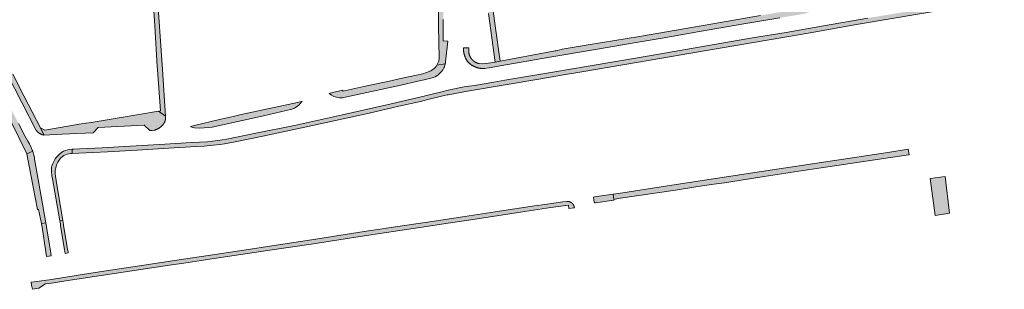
# Model space of a CAD drawing. Extents: x 97094 to 109644, y 463509 to 471969.
# Tile 230 of 256: x 103586 to 103940, y 468584 to 468680. Entities that reach past the tile are written whole.
import ezdxf

# ---------------------------------------------------------------- set-up
doc = ezdxf.new("R2010")
doc.units = 0
doc.layers.add('109 Onkruidbestrijding elementen', color=6, linetype='Continuous', lineweight=20, true_color=0xff00ff)

msp = doc.modelspace()

# ---------------------------------------------------------------- hatches: boundary and pattern name
at = {"layer": '109 Onkruidbestrijding elementen', "true_color": 0xff00ff}
for points in [[(103631.9, 468719.74), (103632.39, 468711.3), (103632.43, 468710.44), (103632.46, 468709.93), (103632.48, 468709.54), (103632.98, 468701.29), (103634.54, 468678.27), (103635.46, 468663.69), (103635.54, 468662.5), (103636.57, 468647.77), (103635.9, 468647.66), (103638.42, 468645.92), (103637.33, 468662.57), (103633.23, 468720.64), (103624.24, 468726.86), (103621.99, 468725.95), (103619.12, 468724.68), (103616.85, 468723.58), (103616.36, 468723.43), (103615.71, 468723.33), (103612.39, 468723), (103608.4, 468722.59), (103598.65, 468721.52), (103586.09, 468720.18), (103575.21, 468718.98), (103575.22, 468718.97), (103575.99, 468717.3), (103590.15, 468718.86), (103607.4, 468720.77), (103616.29, 468721.8), (103616.33, 468721.81), (103619.6, 468723.18), (103623.75, 468725.09), (103623.8, 468725.12), (103631.9, 468719.74)], [(103738.09, 468699.43), (103738.06, 468700.94), (103738.02, 468703.83), (103737.98, 468706.05), (103737.75, 468724.74), (103735.92, 468725.98), (103735.77, 468724.1), (103736.28, 468695.86), (103736.59, 468671.19), (103736.77, 468668.01), (103736.74, 468666.71), (103736.56, 468665.64), (103736.16, 468664.59), (103735.92, 468664.16), (103738.9, 468664.58), (103738.93, 468664.7), (103738.96, 468664.81), (103738.98, 468664.93), (103739, 468665.05), (103739.02, 468665.17), (103739.03, 468665.29), (103739.05, 468665.41), (103739.89, 468672.74), (103738.18, 468672.86), (103738.21, 468674.16), (103738.19, 468679.51), (103738.18, 468680.5), (103738.14, 468694.04), (103738.16, 468694.9), (103738.09, 468699.43)], [(103572.24, 468703.99), (103572.2, 468704.22), (103572.08, 468704.98), (103571.75, 468707.03), (103571.2, 468710.55), (103570.23, 468716.66), (103575.99, 468717.3), (103575.22, 468718.97), (103575.21, 468718.98), (103570, 468718.41), (103569.96, 468718.4), (103569.93, 468718.4), (103569.9, 468718.39), (103569.87, 468718.38), (103569.84, 468718.37), (103569.8, 468718.36), (103569.77, 468718.35), (103569.74, 468718.34), (103569.71, 468718.33), (103569.68, 468718.32), (103569.65, 468718.31), (103569.62, 468718.29), (103569.59, 468718.28), (103569.56, 468718.27), (103569.53, 468718.25), (103569.5, 468718.24), (103569.47, 468718.22), (103569.44, 468718.21), (103569.41, 468718.19), (103569.38, 468718.18), (103569.35, 468718.16), (103569.33, 468718.14), (103569.3, 468718.12), (103569.27, 468718.11), (103569.24, 468718.09), (103569.22, 468718.07), (103569.19, 468718.05), (103569.16, 468718.03), (103569.14, 468718.01), (103569.11, 468717.99), (103569.09, 468717.97), (103569.06, 468717.94), (103569.04, 468717.92), (103569.01, 468717.9), (103568.99, 468717.88), (103568.97, 468717.85), (103568.94, 468717.83), (103568.92, 468717.81), (103568.9, 468717.78), (103568.88, 468717.76), (103568.86, 468717.73), (103568.84, 468717.71), (103568.82, 468717.68), (103568.8, 468717.65), (103568.78, 468717.63), (103568.76, 468717.6), (103568.74, 468717.57), (103568.72, 468717.55), (103568.7, 468717.52), (103568.68, 468717.49), (103568.67, 468717.46), (103568.65, 468717.43), (103568.64, 468717.4), (103568.62, 468717.38), (103568.61, 468717.35), (103568.59, 468717.32), (103568.58, 468717.29), (103568.56, 468717.26), (103568.55, 468717.23), (103568.54, 468717.2), (103568.53, 468717.16), (103568.51, 468717.13), (103568.5, 468717.1), (103568.49, 468717.07), (103568.48, 468717.04), (103568.47, 468717.01), (103568.47, 468716.98), (103568.46, 468716.94), (103568.45, 468716.91), (103568.44, 468716.88), (103568.44, 468716.85), (103568.43, 468716.82), (103568.42, 468716.78), (103568.42, 468716.75), (103568.41, 468716.72), (103568.41, 468716.69), (103568.41, 468716.65), (103568.4, 468716.62), (103568.4, 468716.59), (103568.4, 468716.55), (103568.4, 468716.52), (103568.4, 468716.49), (103568.4, 468716.45), (103568.4, 468716.42), (103576.37, 468670.91), (103591.97, 468640.77), (103592.01, 468640.72), (103592.05, 468640.66), (103592.09, 468640.61), (103592.13, 468640.56), (103592.17, 468640.5), (103592.22, 468640.45), (103592.26, 468640.4), (103592.31, 468640.35), (103592.35, 468640.3), (103592.4, 468640.25), (103592.45, 468640.21), (103592.49, 468640.16), (103592.54, 468640.11), (103592.59, 468640.07), (103592.64, 468640.02), (103592.7, 468639.98), (103592.75, 468639.94), (103592.8, 468639.9), (103592.85, 468639.86), (103592.91, 468639.82), (103592.96, 468639.78), (103593.02, 468639.74), (103593.08, 468639.7), (103593.13, 468639.67), (103593.19, 468639.63), (103593.25, 468639.6), (103593.31, 468639.56), (103593.37, 468639.53), (103593.43, 468639.5), (103593.49, 468639.47), (103593.55, 468639.44), (103593.61, 468639.41), (103593.67, 468639.38), (103593.73, 468639.36), (103593.79, 468639.33), (103593.86, 468639.31), (103593.92, 468639.29), (103593.98, 468639.26), (103594.05, 468639.24), (103594.11, 468639.22), (103594.18, 468639.21), (103594.24, 468639.19), (103594.31, 468639.17), (103594.37, 468639.16), (103594.44, 468639.14), (103594.51, 468639.13), (103594.57, 468639.12), (103594.64, 468639.11), (103594.71, 468639.1), (103594.68, 468639.15), (103593.43, 468641.68), (103587.52, 468653.12), (103583.5, 468660.92), (103583.49, 468660.94), (103578.4, 468671.1), (103577.98, 468671.79), (103577.82, 468672.32), (103577.36, 468674.79), (103575.55, 468685.12), (103574.07, 468693.7), (103572.24, 468703.99)], [(103756.84, 468665.28), (103758.67, 468665.59), (103756.83, 468678.24), (103753.27, 468705), (103752.54, 468709.75), (103752.49, 468710.49), (103752.54, 468711.14), (103752.86, 468711.96), (103753.55, 468712.94), (103754.14, 468713.78), (103752.29, 468715.49), (103752.21, 468715.42), (103752.14, 468715.35), (103752.07, 468715.27), (103752, 468715.2), (103751.93, 468715.13), (103751.86, 468715.05), (103751.8, 468714.97), (103751.73, 468714.9), (103751.67, 468714.82), (103751.6, 468714.74), (103751.54, 468714.66), (103751.48, 468714.57), (103751.43, 468714.49), (103751.37, 468714.41), (103751.31, 468714.32), (103751.26, 468714.24), (103751.21, 468714.15), (103751.16, 468714.06), (103751.11, 468713.97), (103751.06, 468713.88), (103751.01, 468713.79), (103750.97, 468713.7), (103750.93, 468713.61), (103750.88, 468713.52), (103750.84, 468713.43), (103750.81, 468713.33), (103750.77, 468713.24), (103750.73, 468713.14), (103750.7, 468713.05), (103750.67, 468712.95), (103750.64, 468712.86), (103750.61, 468712.76), (103750.58, 468712.66), (103750.56, 468712.56), (103750.53, 468712.46), (103750.51, 468712.36), (103750.49, 468712.27), (103750.47, 468712.17), (103750.46, 468712.07), (103750.44, 468711.97), (103750.43, 468711.87), (103750.41, 468711.77), (103750.07, 468709.14), (103750.75, 468709.16), (103754.05, 468685.72), (103754.12, 468684.79), (103754.24, 468683.94), (103754.42, 468682.64), (103756.84, 468665.28)], [(103756.4, 468658.09), (103749.4, 468656.92), (103746.41, 468656.46), (103744.36, 468656.15), (103742.85, 468655.74), (103739.91, 468655.22), (103737.23, 468654.53), (103731.68, 468653.12), (103731.34, 468653.04), (103717.86, 468649.92), (103701.97, 468646.3), (103684.7, 468642.55), (103670.21, 468639.61), (103661.04, 468637.78), (103658.01, 468637.26), (103655.32, 468636.9), (103653.51, 468636.68), (103647.72, 468636.39), (103636.24, 468635.71), (103625.7, 468635.08), (103615.62, 468634.56), (103607.58, 468634.15), (103605.48, 468634.04), (103604.81, 468634.01), (103604.88, 468632.44), (103607.24, 468632.54), (103617.5, 468633.05), (103628.2, 468633.67), (103637.71, 468634.27), (103643.4, 468634.58), (103649.46, 468634.95), (103652.32, 468635.16), (103655.51, 468635.41), (103658.02, 468635.73), (103659.57, 468635.98), (103663.44, 468636.68), (103673.37, 468638.73), (103688.49, 468641.92), (103702.24, 468644.86), (103711.54, 468646.94), (103722.18, 468649.4), (103729.97, 468651.17), (103732.66, 468651.89), (103737.08, 468652.93), (103738.96, 468653.38), (103739.55, 468653.49), (103739.95, 468653.57), (103746.91, 468654.87), (103773.28, 468659.29), (103780.69, 468660.53), (103788.7, 468661.91), (103816.67, 468666.63), (103826.47, 468668.36), (103866.58, 468675.19), (103871.36, 468676.03), (103886.66, 468678.74), (103932.92, 468686.5), (103939.76, 468687.72), (103939.45, 468689.34), (103932.69, 468688.17), (103924.02, 468686.69), (103898.96, 468682.41), (103890.68, 468681.03), (103874.76, 468678.28), (103861.36, 468675.91), (103849.27, 468673.92), (103825.28, 468669.79), (103816.35, 468668.28), (103801.65, 468665.74), (103789.49, 468663.67), (103778.3, 468661.82), (103760.28, 468658.73), (103756.4, 468658.09)], [(103745.43, 468670.08), (103745.43, 468669.93), (103745.44, 468669.79), (103745.45, 468669.65), (103745.46, 468669.5), (103745.47, 468669.36), (103745.49, 468669.22), (103745.5, 468669.07), (103745.53, 468668.93), (103745.55, 468668.79), (103745.57, 468668.65), (103745.6, 468668.51), (103745.63, 468668.37), (103745.67, 468668.23), (103745.7, 468668.09), (103745.74, 468667.95), (103745.78, 468667.81), (103745.82, 468667.67), (103745.86, 468667.54), (103745.91, 468667.4), (103745.96, 468667.27), (103746.01, 468667.13), (103746.07, 468667), (103746.12, 468666.87), (103746.18, 468666.73), (103746.24, 468666.6), (103746.3, 468666.48), (103746.37, 468666.35), (103746.43, 468666.22), (103746.5, 468666.09), (103746.57, 468665.97), (103746.65, 468665.84), (103746.72, 468665.72), (103746.8, 468665.6), (103746.88, 468665.48), (103746.97, 468665.38), (103747.06, 468665.29), (103747.15, 468665.2), (103747.24, 468665.1), (103747.34, 468665.01), (103747.44, 468664.93), (103747.54, 468664.84), (103747.64, 468664.75), (103747.74, 468664.67), (103747.84, 468664.59), (103747.94, 468664.51), (103748.05, 468664.43), (103748.16, 468664.35), (103748.26, 468664.28), (103748.37, 468664.21), (103748.48, 468664.14), (103748.6, 468664.07), (103748.71, 468664), (103748.82, 468663.93), (103748.94, 468663.87), (103749.05, 468663.81), (103749.17, 468663.75), (103749.29, 468663.69), (103749.41, 468663.64), (103749.53, 468663.58), (103749.65, 468663.53), (103749.77, 468663.48), (103749.89, 468663.43), (103750.02, 468663.39), (103750.14, 468663.35), (103750.26, 468663.3), (103750.39, 468663.26), (103750.52, 468663.23), (103750.64, 468663.19), (103750.77, 468663.16), (103750.9, 468663.13), (103751.03, 468663.1), (103751.15, 468663.07), (103751.28, 468663.05), (103751.41, 468663.03), (103751.54, 468663.01), (103751.67, 468662.99), (103751.8, 468662.98), (103751.93, 468662.96), (103752.07, 468662.95), (103752.2, 468662.94), (103752.33, 468662.94), (103752.46, 468662.93), (103752.59, 468662.93), (103752.72, 468662.93), (103752.85, 468662.93), (103752.98, 468662.94), (103753.12, 468662.94), (103755.42, 468663.33), (103758.63, 468663.91), (103776.45, 468666.99), (103792.85, 468669.8), (103806.8, 468672.18), (103816.86, 468673.87), (103830.23, 468676.18), (103846.18, 468678.95), (103859.13, 468681.13), (103865.56, 468682.2), (103867.21, 468682.52), (103867.95, 468682.66), (103868.52, 468682.78), (103869.02, 468682.93), (103869.44, 468683.11), (103869.94, 468683.35), (103870.7, 468683.82), (103871.11, 468684.15), (103871.71, 468684.64), (103872.53, 468685.49), (103867.02, 468684.57), (103862.08, 468683.7), (103859.69, 468683.11), (103859.65, 468683.28), (103854.6, 468682.39), (103854.19, 468682.32), (103852.23, 468681.95), (103852.19, 468681.94), (103837.76, 468679.46), (103808.69, 468674.47), (103790.99, 468671.61), (103780.89, 468669.89), (103780.56, 468669.81), (103778.73, 468669.36), (103778.42, 468669.3), (103776.43, 468668.89), (103758.67, 468665.59), (103756.84, 468665.28), (103754.48, 468664.84), (103752.26, 468664.59), (103751.08, 468664.71), (103751, 468664.73), (103750.93, 468664.74), (103750.85, 468664.76), (103750.77, 468664.79), (103750.7, 468664.81), (103750.62, 468664.83), (103750.55, 468664.86), (103750.47, 468664.88), (103750.4, 468664.91), (103750.33, 468664.94), (103750.25, 468664.97), (103750.18, 468665), (103750.11, 468665.03), (103750.04, 468665.06), (103749.97, 468665.1), (103749.9, 468665.13), (103749.83, 468665.17), (103749.76, 468665.21), (103749.69, 468665.25), (103749.62, 468665.29), (103749.56, 468665.33), (103749.49, 468665.37), (103749.43, 468665.41), (103749.36, 468665.46), (103749.3, 468665.5), (103749.23, 468665.55), (103749.17, 468665.6), (103749.11, 468665.65), (103749.05, 468665.7), (103748.99, 468665.75), (103748.93, 468665.8), (103748.87, 468665.85), (103748.81, 468665.91), (103748.76, 468665.96), (103748.7, 468666.02), (103748.65, 468666.07), (103748.59, 468666.13), (103748.54, 468666.19), (103748.49, 468666.25), (103748.44, 468666.31), (103748.39, 468666.37), (103748.34, 468666.43), (103748.29, 468666.49), (103748.24, 468666.56), (103748.2, 468666.62), (103748.15, 468666.68), (103748.11, 468666.75), (103748.07, 468666.82), (103748.03, 468666.88), (103747.98, 468666.95), (103747.95, 468667.02), (103747.91, 468667.09), (103747.87, 468667.16), (103747.84, 468667.23), (103747.8, 468667.3), (103747.77, 468667.37), (103747.74, 468667.44), (103747.7, 468667.51), (103747.67, 468667.59), (103747.65, 468667.66), (103747.62, 468667.73), (103747.59, 468667.81), (103747.57, 468667.88), (103747.54, 468667.96), (103747.52, 468668.03), (103747.5, 468668.11), (103747.48, 468668.18), (103747.46, 468668.26), (103747.44, 468668.34), (103747.43, 468668.41), (103747.41, 468668.49), (103747.4, 468668.57), (103747.39, 468668.65), (103747.38, 468668.72), (103747.37, 468668.8), (103747.36, 468668.88), (103747.35, 468668.96), (103747.35, 468669.04), (103747.34, 468669.12), (103747.34, 468669.19), (103747.34, 468669.27), (103747.34, 468669.35), (103747.34, 468669.43), (103747.34, 468669.51), (103747.34, 468670.35), (103745.46, 468670.42), (103745.43, 468670.08)], [(103588.62, 468632.38), (103590.7, 468633.28), (103590.55, 468633.73), (103590.14, 468634.65), (103589.5, 468635.92), (103588.9, 468636.93), (103588.02, 468638.57), (103585.57, 468643.21), (103579.81, 468654.54), (103577.23, 468659.59), (103574.25, 468665.71), (103573.67, 468666.72), (103573.63, 468666.82), (103573.58, 468666.93), (103573.53, 468667.03), (103573.48, 468667.13), (103573.43, 468667.23), (103573.37, 468667.33), (103573.32, 468667.43), (103573.26, 468667.52), (103573.2, 468667.62), (103573.14, 468667.72), (103573.08, 468667.81), (103573.01, 468667.9), (103572.95, 468668), (103572.88, 468668.09), (103572.81, 468668.18), (103572.74, 468668.27), (103572.67, 468668.35), (103572.6, 468668.44), (103572.52, 468668.52), (103572.45, 468668.61), (103572.37, 468668.69), (103572.29, 468668.77), (103572.21, 468668.85), (103572.13, 468668.93), (103572.05, 468669.01), (103571.96, 468669.08), (103571.88, 468669.16), (103571.79, 468669.23), (103571.7, 468669.3), (103571.61, 468669.37), (103571.52, 468669.44), (103571.43, 468669.51), (103571.34, 468669.57), (103571.25, 468669.64), (103571.15, 468669.7), (103571.06, 468669.76), (103570.96, 468669.82), (103570.86, 468669.88), (103570.76, 468669.93), (103570.66, 468669.98), (103570.56, 468670.04), (103570.46, 468670.09), (103570.36, 468670.14), (103570.26, 468670.18), (103570.16, 468670.23), (103570.05, 468670.27), (103569.95, 468670.31), (103569.84, 468670.35), (103569.73, 468670.39), (103569.63, 468670.43), (103569.52, 468670.46), (103569.41, 468670.5), (103569.3, 468670.53), (103569.19, 468670.56), (103569.08, 468670.58), (103568.97, 468670.61), (103568.86, 468670.63), (103568.88, 468670.51), (103568.69, 468669.31), (103568.51, 468668.37), (103571.74, 468666.39), (103571.77, 468666.28), (103588.62, 468632.38)], [(103735.92, 468664.16), (103735.68, 468663.73), (103734.88, 468663), (103733.68, 468662.17), (103732.14, 468661.49), (103730.8, 468661.08), (103728.63, 468660.61), (103723.45, 468659.51), (103718.28, 468658.36), (103715.9, 468657.83), (103709.68, 468656.45), (103707.55, 468656), (103702.12, 468654.85), (103702.05, 468655.16), (103698.43, 468654.39), (103697.18, 468654.03), (103698, 468653.43), (103698.91, 468652.96), (103699.88, 468652.65), (103700.88, 468652.49), (103701.9, 468652.5), (103702.91, 468652.67), (103721.85, 468656.79), (103730.11, 468658.63), (103731.34, 468658.91), (103733.77, 468659.48), (103734.68, 468659.78), (103735.28, 468660.03), (103736.26, 468660.63), (103737, 468661.24), (103737.23, 468661.51), (103737.72, 468662.06), (103737.98, 468662.54), (103738.12, 468662.73), (103738.37, 468663.17), (103738.59, 468663.62), (103738.76, 468664.1), (103738.9, 468664.58), (103735.92, 468664.16)], [(103665.1, 468646.39), (103663.16, 468645.91), (103661.19, 468645.44), (103658.25, 468644.85), (103648.29, 468642.35), (103647.34, 468642.11), (103648.1, 468641.86), (103648.87, 468641.69), (103650.46, 468641.6), (103652.28, 468641.67), (103653.85, 468641.77), (103655.12, 468641.96), (103673.64, 468646.03), (103683.84, 468648.38), (103684.71, 468648.74), (103685.52, 468649.21), (103686.26, 468649.8), (103686.91, 468650.49), (103687.45, 468651.26), (103685.79, 468650.79), (103665.1, 468646.39)], [(103637.37, 468642.7), (103637.41, 468642.75), (103637.46, 468642.8), (103637.5, 468642.85), (103637.54, 468642.9), (103637.59, 468642.95), (103637.63, 468643.01), (103637.67, 468643.06), (103637.71, 468643.11), (103637.74, 468643.17), (103637.78, 468643.23), (103637.82, 468643.28), (103637.85, 468643.34), (103637.89, 468643.4), (103637.92, 468643.45), (103637.96, 468643.51), (103637.99, 468643.57), (103638.02, 468643.63), (103638.05, 468643.69), (103638.08, 468643.75), (103638.1, 468643.82), (103638.13, 468643.88), (103638.16, 468643.94), (103638.18, 468644), (103638.21, 468644.06), (103638.23, 468644.13), (103638.25, 468644.19), (103638.27, 468644.26), (103638.29, 468644.32), (103638.31, 468644.39), (103638.32, 468644.45), (103638.34, 468644.52), (103638.36, 468644.58), (103638.37, 468644.65), (103638.38, 468644.71), (103638.39, 468644.78), (103638.4, 468644.85), (103638.41, 468644.91), (103638.42, 468644.98), (103638.43, 468645.05), (103638.43, 468645.11), (103638.44, 468645.18), (103638.44, 468645.25), (103638.45, 468645.32), (103638.45, 468645.38), (103638.45, 468645.45), (103638.45, 468645.52), (103638.45, 468645.58), (103638.44, 468645.65), (103638.44, 468645.72), (103638.43, 468645.79), (103638.43, 468645.85), (103638.42, 468645.92), (103635.9, 468647.66), (103621.72, 468645.23), (103611.66, 468643.63), (103608.14, 468643.07), (103595.01, 468640.8), (103593.43, 468641.68), (103594.68, 468639.15), (103594.71, 468639.1), (103601.25, 468639.45), (103612.46, 468639.89), (103614.18, 468641.76), (103630.76, 468642.64), (103632.74, 468640.68), (103633.61, 468640.71), (103634.46, 468640.88), (103634.56, 468640.9), (103634.65, 468640.93), (103634.75, 468640.96), (103634.84, 468640.99), (103634.94, 468641.03), (103635.03, 468641.06), (103635.12, 468641.1), (103635.21, 468641.13), (103635.31, 468641.17), (103635.4, 468641.21), (103635.49, 468641.26), (103635.57, 468641.3), (103635.66, 468641.35), (103635.75, 468641.39), (103635.84, 468641.44), (103635.92, 468641.49), (103636.01, 468641.54), (103636.09, 468641.6), (103636.18, 468641.65), (103636.26, 468641.71), (103636.34, 468641.76), (103636.42, 468641.82), (103636.5, 468641.88), (103636.58, 468641.94), (103636.66, 468642), (103636.73, 468642.07), (103636.81, 468642.13), (103636.88, 468642.2), (103636.95, 468642.27), (103637.03, 468642.34), (103637.1, 468642.41), (103637.17, 468642.48), (103637.23, 468642.55), (103637.3, 468642.62), (103637.37, 468642.7)], [(103595.42, 468607.64), (103592.65, 468623.17), (103591.34, 468630.49), (103591.28, 468631.16), (103591.13, 468631.87), (103590.85, 468632.83), (103590.7, 468633.28), (103588.62, 468632.38), (103591.6, 468616.75), (103592.43, 468612.34), (103592.79, 468612.38), (103593.83, 468607.41), (103595.42, 468607.64)], [(103601.49, 468608.5), (103599.32, 468621.27), (103598.83, 468624.34), (103598.75, 468625.36), (103598.78, 468626.33), (103598.97, 468627.39), (103599.23, 468628.4), (103599.66, 468629.4), (103600.18, 468630.14), (103600.69, 468630.76), (103601.38, 468631.43), (103601.92, 468631.8), (103602.46, 468632.03), (103603.12, 468632.22), (103604.44, 468632.42), (103604.88, 468632.44), (103604.81, 468634.01), (103604.02, 468633.95), (103603.25, 468633.78), (103602.45, 468633.59), (103601.71, 468633.32), (103601.13, 468632.94), (103600.49, 468632.37), (103599.81, 468631.76), (103599.24, 468631.22), (103598.74, 468630.52), (103598.38, 468629.86), (103597.92, 468628.83), (103597.56, 468628.06), (103597.44, 468627.53), (103597.39, 468626.75), (103597.4, 468625.89), (103597.59, 468624.43), (103597.77, 468623.43), (103599, 468616.58), (103600.4, 468608.35), (103601.49, 468608.5)], [(103905.26, 468633.99), (103897.93, 468632.89), (103877.24, 468629.75), (103858.04, 468626.86), (103830.51, 468622.72), (103820.26, 468621.15), (103801.17, 468618.17), (103799.29, 468617.89), (103799.42, 468616.02), (103801.09, 468616.33), (103821.58, 468619.37), (103829.62, 468620.68), (103835.39, 468621.43), (103839.28, 468621.93), (103853.52, 468624.28), (103867.51, 468626.4), (103905.36, 468632.02), (103905.53, 468632.05), (103905.26, 468633.99)], [(103918.49, 468624.21), (103913.1, 468623.45), (103914.97, 468610.24), (103920.07, 468611.03), (103918.49, 468624.21)], [(103792.48, 468614.75), (103792.88, 468614.81), (103799.44, 468615.76), (103799.42, 468616.02), (103799.29, 468617.89), (103792.54, 468616.9), (103792.22, 468616.85), (103792.45, 468614.98), (103792.48, 468614.75)], [(103783.36, 468612.69), (103785.3, 468612.97), (103785.3, 468613.01), (103785.29, 468613.06), (103785.29, 468613.1), (103785.28, 468613.14), (103785.27, 468613.18), (103785.27, 468613.22), (103785.26, 468613.26), (103785.25, 468613.3), (103785.24, 468613.35), (103785.23, 468613.39), (103785.22, 468613.43), (103785.21, 468613.47), (103785.2, 468613.51), (103785.18, 468613.55), (103785.17, 468613.59), (103785.16, 468613.63), (103785.14, 468613.67), (103785.13, 468613.71), (103785.11, 468613.74), (103785.09, 468613.78), (103785.08, 468613.82), (103785.06, 468613.86), (103785.04, 468613.9), (103785.02, 468613.93), (103785, 468613.97), (103784.98, 468614.01), (103784.96, 468614.04), (103784.94, 468614.08), (103784.91, 468614.12), (103784.89, 468614.15), (103784.87, 468614.19), (103784.84, 468614.22), (103784.82, 468614.26), (103784.79, 468614.29), (103784.77, 468614.32), (103784.74, 468614.36), (103784.72, 468614.39), (103784.69, 468614.42), (103784.66, 468614.45), (103784.63, 468614.48), (103784.6, 468614.51), (103784.57, 468614.54), (103784.54, 468614.57), (103784.51, 468614.6), (103784.48, 468614.63), (103784.45, 468614.66), (103784.42, 468614.69), (103784.39, 468614.71), (103784.36, 468614.74), (103784.32, 468614.77), (103784.29, 468614.79), (103784.26, 468614.82), (103784.22, 468614.84), (103784.19, 468614.86), (103784.15, 468614.89), (103784.12, 468614.91), (103784.08, 468614.93), (103784.04, 468614.95), (103784.01, 468614.97), (103783.97, 468614.99), (103783.93, 468615.01), (103783.9, 468615.03), (103783.86, 468615.05), (103783.82, 468615.07), (103783.78, 468615.09), (103783.74, 468615.1), (103783.7, 468615.12), (103783.66, 468615.13), (103783.62, 468615.15), (103783.58, 468615.16), (103783.54, 468615.18), (103783.5, 468615.19), (103783.46, 468615.2), (103783.42, 468615.21), (103783.38, 468615.22), (103783.34, 468615.23), (103783.3, 468615.24), (103783.26, 468615.25), (103783.22, 468615.26), (103783.18, 468615.26), (103783.14, 468615.27), (103783.09, 468615.28), (103783.05, 468615.28), (103783.01, 468615.29), (103782.97, 468615.29), (103782.93, 468615.29), (103782.88, 468615.29), (103782.84, 468615.3), (103782.8, 468615.3), (103782.76, 468615.3), (103782.72, 468615.3), (103782.67, 468615.3), (103782.63, 468615.29), (103782.59, 468615.29), (103781.17, 468615.11), (103774.69, 468614.2), (103770.96, 468613.67), (103758.45, 468611.76), (103746, 468609.86), (103735.8, 468608.3), (103724.24, 468606.59), (103709.82, 468604.45), (103690.9, 468601.54), (103675.08, 468599.15), (103668.97, 468598.22), (103656.99, 468596.37), (103644.87, 468594.62), (103626.69, 468591.83), (103614.65, 468590.04), (103607.03, 468588.86), (103597.39, 468587.32), (103591.24, 468586.4), (103590.12, 468586.28), (103590.27, 468585.28), (103590.6, 468583.77), (103592.94, 468584.12), (103595.23, 468585.76), (103598.3, 468586.09), (103602.55, 468586.75), (103619.25, 468589.29), (103639.89, 468592.42), (103644.97, 468593.19), (103655.93, 468594.82), (103675.07, 468597.67), (103690.77, 468600.01), (103691.49, 468600.12), (103709.88, 468602.93), (103722.55, 468604.87), (103729.76, 468605.96), (103739.95, 468607.49), (103746.52, 468608.5), (103764.33, 468611.22), (103776.86, 468613.05), (103783.15, 468613.96), (103783.36, 468612.69)], [(103595.42, 468607.64), (103593.83, 468607.41), (103593.85, 468607.29), (103594.05, 468606.04), (103594.05, 468606), (103595.42, 468597.23), (103595.44, 468597.12), (103595.68, 468595.56), (103597.29, 468595.82), (103597.04, 468597.42), (103595.69, 468606.14), (103595.66, 468606.33), (103595.42, 468607.64)], [(103601.8, 468606.66), (103601.73, 468607.03), (103601.49, 468608.5), (103600.4, 468608.35), (103600.62, 468607.08), (103600.7, 468606.57), (103602.11, 468598.02), (103602.34, 468596.63), (103603.46, 468596.81), (103603.41, 468597.11), (103603.24, 468598.15), (103601.8, 468606.66)]]:
    msp.add_hatch(color=6, dxfattribs=at).paths.add_polyline_path(points)

# ---------------------------------------------------------------- linework, layer by layer
at = {"layer": '109 Onkruidbestrijding elementen', "color": 3, "true_color": 0x00ff00}
for points in [[(103632.98, 468701.29), (103634.54, 468678.27), (103635.46, 468663.69), (103635.54, 468662.5), (103636.57, 468647.77), (103635.9, 468647.66), (103638.42, 468645.92), (103637.33, 468662.57), (103633.23, 468720.64)], [(103754.42, 468682.64), (103756.84, 468665.28), (103756.84, 468665.28), (103758.67, 468665.59), (103756.83, 468678.24), (103753.27, 468705)], [(103736.28, 468695.86), (103736.59, 468671.19), (103736.77, 468668.01), (103736.74, 468666.71), (103736.56, 468665.64), (103736.16, 468664.59), (103735.92, 468664.16), (103738.9, 468664.58), (103738.93, 468664.7), (103738.96, 468664.81), (103738.98, 468664.93), (103739, 468665.05), (103739.02, 468665.17), (103739.03, 468665.29), (103739.05, 468665.41), (103739.89, 468672.74), (103738.18, 468672.86), (103738.21, 468674.16), (103738.19, 468679.51), (103738.18, 468680.5)], [(103890.68, 468681.03), (103874.76, 468678.28), (103861.36, 468675.91), (103849.27, 468673.92), (103825.28, 468669.79), (103816.35, 468668.28), (103801.65, 468665.74), (103789.49, 468663.67), (103778.3, 468661.82), (103760.28, 468658.73), (103756.4, 468658.09), (103756.4, 468658.09), (103749.4, 468656.92), (103746.41, 468656.46), (103744.36, 468656.15), (103742.85, 468655.74), (103739.91, 468655.22), (103737.23, 468654.53), (103731.68, 468653.12), (103731.34, 468653.04), (103717.86, 468649.92), (103701.97, 468646.3), (103684.7, 468642.55), (103670.21, 468639.61), (103661.04, 468637.78), (103658.01, 468637.26), (103655.32, 468636.9), (103653.51, 468636.68), (103647.72, 468636.39), (103636.24, 468635.71), (103625.7, 468635.08), (103615.62, 468634.56), (103607.58, 468634.15), (103605.48, 468634.04), (103604.81, 468634.01), (103604.88, 468632.44), (103607.24, 468632.54), (103617.5, 468633.05), (103628.2, 468633.67), (103637.71, 468634.27), (103643.4, 468634.58), (103649.46, 468634.95), (103652.32, 468635.16), (103655.51, 468635.41), (103658.02, 468635.73), (103659.57, 468635.98), (103663.44, 468636.68), (103673.37, 468638.73), (103688.49, 468641.92), (103702.24, 468644.86), (103711.54, 468646.94), (103722.18, 468649.4), (103729.97, 468651.17), (103732.66, 468651.89), (103737.08, 468652.93), (103738.96, 468653.38), (103739.55, 468653.49), (103739.95, 468653.57), (103746.91, 468654.87), (103773.28, 468659.29), (103780.69, 468660.53), (103788.7, 468661.91), (103816.67, 468666.63), (103826.47, 468668.36), (103866.58, 468675.19), (103871.36, 468676.03), (103886.66, 468678.74), (103932.92, 468686.5)], [(103852.19, 468681.94), (103837.76, 468679.46), (103808.69, 468674.47), (103790.99, 468671.61), (103780.89, 468669.89), (103780.56, 468669.81), (103778.73, 468669.36), (103778.42, 468669.3), (103776.43, 468668.89), (103758.67, 468665.59), (103756.84, 468665.28), (103754.48, 468664.84), (103752.26, 468664.59), (103751.08, 468664.71), (103751, 468664.73), (103750.93, 468664.74), (103750.85, 468664.76), (103750.77, 468664.79), (103750.7, 468664.81), (103750.62, 468664.83), (103750.55, 468664.86), (103750.47, 468664.88), (103750.4, 468664.91), (103750.33, 468664.94), (103750.25, 468664.97), (103750.18, 468665), (103750.11, 468665.03), (103750.04, 468665.06), (103749.97, 468665.1), (103749.9, 468665.13), (103749.83, 468665.17), (103749.76, 468665.21), (103749.69, 468665.25), (103749.62, 468665.29), (103749.56, 468665.33), (103749.49, 468665.37), (103749.43, 468665.41), (103749.36, 468665.46), (103749.3, 468665.5), (103749.23, 468665.55), (103749.17, 468665.6), (103749.11, 468665.65), (103749.05, 468665.7), (103748.99, 468665.75), (103748.93, 468665.8), (103748.87, 468665.85), (103748.81, 468665.91), (103748.76, 468665.96), (103748.7, 468666.02), (103748.65, 468666.07), (103748.59, 468666.13), (103748.54, 468666.19), (103748.49, 468666.25), (103748.44, 468666.31), (103748.39, 468666.37), (103748.34, 468666.43), (103748.29, 468666.49), (103748.24, 468666.56), (103748.2, 468666.62), (103748.15, 468666.68), (103748.11, 468666.75), (103748.07, 468666.82), (103748.03, 468666.88), (103747.98, 468666.95), (103747.95, 468667.02), (103747.91, 468667.09), (103747.87, 468667.16), (103747.84, 468667.23), (103747.8, 468667.3), (103747.77, 468667.37), (103747.74, 468667.44), (103747.7, 468667.51), (103747.67, 468667.59), (103747.65, 468667.66), (103747.62, 468667.73), (103747.59, 468667.81), (103747.57, 468667.88), (103747.54, 468667.96), (103747.52, 468668.03), (103747.5, 468668.11), (103747.48, 468668.18), (103747.46, 468668.26), (103747.44, 468668.34), (103747.43, 468668.41), (103747.41, 468668.49), (103747.4, 468668.57), (103747.39, 468668.65), (103747.38, 468668.72), (103747.37, 468668.8), (103747.36, 468668.88), (103747.35, 468668.96), (103747.35, 468669.04), (103747.34, 468669.12), (103747.34, 468669.19), (103747.34, 468669.27), (103747.34, 468669.35), (103747.34, 468669.43), (103747.34, 468669.51), (103747.34, 468670.35), (103745.46, 468670.42), (103745.43, 468670.08), (103745.43, 468670.08), (103745.43, 468669.93), (103745.44, 468669.79), (103745.45, 468669.65), (103745.46, 468669.5), (103745.47, 468669.36), (103745.49, 468669.22), (103745.5, 468669.07), (103745.53, 468668.93), (103745.55, 468668.79), (103745.57, 468668.65), (103745.6, 468668.51), (103745.63, 468668.37), (103745.67, 468668.23), (103745.7, 468668.09), (103745.74, 468667.95), (103745.78, 468667.81), (103745.82, 468667.67), (103745.86, 468667.54), (103745.91, 468667.4), (103745.96, 468667.27), (103746.01, 468667.13), (103746.07, 468667), (103746.12, 468666.87), (103746.18, 468666.73), (103746.24, 468666.6), (103746.3, 468666.48), (103746.37, 468666.35), (103746.43, 468666.22), (103746.5, 468666.09), (103746.57, 468665.97), (103746.65, 468665.84), (103746.72, 468665.72), (103746.8, 468665.6), (103746.88, 468665.48), (103746.97, 468665.38), (103747.06, 468665.29), (103747.15, 468665.2), (103747.24, 468665.1), (103747.34, 468665.01), (103747.44, 468664.93), (103747.54, 468664.84), (103747.64, 468664.75), (103747.74, 468664.67), (103747.84, 468664.59), (103747.94, 468664.51), (103748.05, 468664.43), (103748.16, 468664.35), (103748.26, 468664.28), (103748.37, 468664.21), (103748.48, 468664.14), (103748.6, 468664.07), (103748.71, 468664), (103748.82, 468663.93), (103748.94, 468663.87), (103749.05, 468663.81), (103749.17, 468663.75), (103749.29, 468663.69), (103749.41, 468663.64), (103749.53, 468663.58), (103749.65, 468663.53), (103749.77, 468663.48), (103749.89, 468663.43), (103750.02, 468663.39), (103750.14, 468663.35), (103750.26, 468663.3), (103750.39, 468663.26), (103750.52, 468663.23), (103750.64, 468663.19), (103750.77, 468663.16), (103750.9, 468663.13), (103751.03, 468663.1), (103751.15, 468663.07), (103751.28, 468663.05), (103751.41, 468663.03), (103751.54, 468663.01), (103751.67, 468662.99), (103751.8, 468662.98), (103751.93, 468662.96), (103752.07, 468662.95), (103752.2, 468662.94), (103752.33, 468662.94), (103752.46, 468662.93), (103752.59, 468662.93), (103752.72, 468662.93), (103752.85, 468662.93), (103752.98, 468662.94), (103753.12, 468662.94), (103755.42, 468663.33), (103758.63, 468663.91), (103776.45, 468666.99), (103792.85, 468669.8), (103806.8, 468672.18), (103816.86, 468673.87), (103830.23, 468676.18), (103846.18, 468678.95), (103859.13, 468681.13)], [(103576.37, 468670.91), (103591.97, 468640.77), (103592.01, 468640.72), (103592.05, 468640.66), (103592.09, 468640.61), (103592.13, 468640.56), (103592.17, 468640.5), (103592.22, 468640.45), (103592.26, 468640.4), (103592.31, 468640.35), (103592.35, 468640.3), (103592.4, 468640.25), (103592.45, 468640.21), (103592.49, 468640.16), (103592.54, 468640.11), (103592.59, 468640.07), (103592.64, 468640.02), (103592.7, 468639.98), (103592.75, 468639.94), (103592.8, 468639.9), (103592.85, 468639.86), (103592.91, 468639.82), (103592.96, 468639.78), (103593.02, 468639.74), (103593.08, 468639.7), (103593.13, 468639.67), (103593.19, 468639.63), (103593.25, 468639.6), (103593.31, 468639.56), (103593.37, 468639.53), (103593.43, 468639.5), (103593.49, 468639.47), (103593.55, 468639.44), (103593.61, 468639.41), (103593.67, 468639.38), (103593.73, 468639.36), (103593.79, 468639.33), (103593.86, 468639.31), (103593.92, 468639.29), (103593.98, 468639.26), (103594.05, 468639.24), (103594.11, 468639.22), (103594.18, 468639.21), (103594.24, 468639.19), (103594.31, 468639.17), (103594.37, 468639.16), (103594.44, 468639.14), (103594.51, 468639.13), (103594.57, 468639.12), (103594.64, 468639.11), (103594.71, 468639.1), (103594.68, 468639.15), (103593.43, 468641.68), (103587.52, 468653.12), (103583.5, 468660.92)], [(103571.77, 468666.28), (103588.62, 468632.38), (103588.62, 468632.38), (103590.7, 468633.28), (103590.55, 468633.73), (103590.14, 468634.65), (103589.5, 468635.92), (103588.9, 468636.93), (103588.02, 468638.57), (103585.57, 468643.21)]]:
    msp.add_lwpolyline(points, dxfattribs=at)
for points in [[(103735.92, 468664.16), (103735.68, 468663.73), (103734.88, 468663), (103733.68, 468662.17), (103732.14, 468661.49), (103730.8, 468661.08), (103728.63, 468660.61), (103723.45, 468659.51), (103718.28, 468658.36), (103715.9, 468657.83), (103709.68, 468656.45), (103707.55, 468656), (103702.12, 468654.85), (103702.05, 468655.16), (103698.43, 468654.39), (103697.18, 468654.03), (103698, 468653.43), (103698.91, 468652.96), (103699.88, 468652.65), (103700.88, 468652.49), (103701.9, 468652.5), (103702.91, 468652.67), (103721.85, 468656.79), (103730.11, 468658.63), (103731.34, 468658.91), (103733.77, 468659.48), (103734.68, 468659.78), (103735.28, 468660.03), (103736.26, 468660.63), (103737, 468661.24), (103737.23, 468661.51), (103737.72, 468662.06), (103737.98, 468662.54), (103738.12, 468662.73), (103738.37, 468663.17), (103738.59, 468663.62), (103738.76, 468664.1), (103738.9, 468664.58), (103735.92, 468664.16)], [(103665.1, 468646.39), (103663.16, 468645.91), (103661.19, 468645.44), (103658.25, 468644.85), (103648.29, 468642.35), (103647.34, 468642.11), (103648.1, 468641.86), (103648.87, 468641.69), (103650.46, 468641.6), (103652.28, 468641.67), (103653.85, 468641.77), (103655.12, 468641.96), (103673.64, 468646.03), (103683.84, 468648.38), (103684.71, 468648.74), (103685.52, 468649.21), (103686.26, 468649.8), (103686.91, 468650.49), (103687.45, 468651.26), (103685.79, 468650.79), (103665.1, 468646.39)], [(103637.37, 468642.7), (103637.41, 468642.75), (103637.46, 468642.8), (103637.5, 468642.85), (103637.54, 468642.9), (103637.59, 468642.95), (103637.63, 468643.01), (103637.67, 468643.06), (103637.71, 468643.11), (103637.74, 468643.17), (103637.78, 468643.23), (103637.82, 468643.28), (103637.85, 468643.34), (103637.89, 468643.4), (103637.92, 468643.45), (103637.96, 468643.51), (103637.99, 468643.57), (103638.02, 468643.63), (103638.05, 468643.69), (103638.08, 468643.75), (103638.1, 468643.82), (103638.13, 468643.88), (103638.16, 468643.94), (103638.18, 468644), (103638.21, 468644.06), (103638.23, 468644.13), (103638.25, 468644.19), (103638.27, 468644.26), (103638.29, 468644.32), (103638.31, 468644.39), (103638.32, 468644.45), (103638.34, 468644.52), (103638.36, 468644.58), (103638.37, 468644.65), (103638.38, 468644.71), (103638.39, 468644.78), (103638.4, 468644.85), (103638.41, 468644.91), (103638.42, 468644.98), (103638.43, 468645.05), (103638.43, 468645.11), (103638.44, 468645.18), (103638.44, 468645.25), (103638.45, 468645.32), (103638.45, 468645.38), (103638.45, 468645.45), (103638.45, 468645.52), (103638.45, 468645.58), (103638.44, 468645.65), (103638.44, 468645.72), (103638.43, 468645.79), (103638.43, 468645.85), (103638.42, 468645.92), (103635.9, 468647.66), (103621.72, 468645.23), (103611.66, 468643.63), (103608.14, 468643.07), (103595.01, 468640.8), (103593.43, 468641.68), (103594.68, 468639.15), (103594.71, 468639.1), (103601.25, 468639.45), (103612.46, 468639.89), (103614.18, 468641.76), (103630.76, 468642.64), (103632.74, 468640.68), (103633.61, 468640.71), (103634.46, 468640.88), (103634.56, 468640.9), (103634.65, 468640.93), (103634.75, 468640.96), (103634.84, 468640.99), (103634.94, 468641.03), (103635.03, 468641.06), (103635.12, 468641.1), (103635.21, 468641.13), (103635.31, 468641.17), (103635.4, 468641.21), (103635.49, 468641.26), (103635.57, 468641.3), (103635.66, 468641.35), (103635.75, 468641.39), (103635.84, 468641.44), (103635.92, 468641.49), (103636.01, 468641.54), (103636.09, 468641.6), (103636.18, 468641.65), (103636.26, 468641.71), (103636.34, 468641.76), (103636.42, 468641.82), (103636.5, 468641.88), (103636.58, 468641.94), (103636.66, 468642), (103636.73, 468642.07), (103636.81, 468642.13), (103636.88, 468642.2), (103636.95, 468642.27), (103637.03, 468642.34), (103637.1, 468642.41), (103637.17, 468642.48), (103637.23, 468642.55), (103637.3, 468642.62), (103637.37, 468642.7)], [(103595.42, 468607.64), (103592.65, 468623.17), (103591.34, 468630.49), (103591.28, 468631.16), (103591.13, 468631.87), (103590.85, 468632.83), (103590.7, 468633.28), (103588.62, 468632.38), (103591.6, 468616.75), (103592.43, 468612.34), (103592.79, 468612.38), (103593.83, 468607.41), (103595.42, 468607.64)], [(103601.49, 468608.5), (103599.32, 468621.27), (103598.83, 468624.34), (103598.75, 468625.36), (103598.78, 468626.33), (103598.97, 468627.39), (103599.23, 468628.4), (103599.66, 468629.4), (103600.18, 468630.14), (103600.69, 468630.76), (103601.38, 468631.43), (103601.92, 468631.8), (103602.46, 468632.03), (103603.12, 468632.22), (103604.44, 468632.42), (103604.88, 468632.44), (103604.81, 468634.01), (103604.02, 468633.95), (103603.25, 468633.78), (103602.45, 468633.59), (103601.71, 468633.32), (103601.13, 468632.94), (103600.49, 468632.37), (103599.81, 468631.76), (103599.24, 468631.22), (103598.74, 468630.52), (103598.38, 468629.86), (103597.92, 468628.83), (103597.56, 468628.06), (103597.44, 468627.53), (103597.39, 468626.75), (103597.4, 468625.89), (103597.59, 468624.43), (103597.77, 468623.43), (103599, 468616.58), (103600.4, 468608.35), (103601.49, 468608.5)], [(103905.26, 468633.99), (103897.93, 468632.89), (103877.24, 468629.75), (103858.04, 468626.86), (103830.51, 468622.72), (103820.26, 468621.15), (103801.17, 468618.17), (103799.29, 468617.89), (103799.42, 468616.02), (103801.09, 468616.33), (103821.58, 468619.37), (103829.62, 468620.68), (103835.39, 468621.43), (103839.28, 468621.93), (103853.52, 468624.28), (103867.51, 468626.4), (103905.36, 468632.02), (103905.53, 468632.05), (103905.26, 468633.99)], [(103918.49, 468624.21), (103913.1, 468623.45), (103914.97, 468610.24), (103920.07, 468611.03), (103918.49, 468624.21)], [(103792.48, 468614.75), (103792.88, 468614.81), (103799.44, 468615.76), (103799.42, 468616.02), (103799.29, 468617.89), (103792.54, 468616.9), (103792.22, 468616.85), (103792.45, 468614.98), (103792.48, 468614.75)], [(103783.36, 468612.69), (103785.3, 468612.97), (103785.3, 468613.01), (103785.29, 468613.06), (103785.29, 468613.1), (103785.28, 468613.14), (103785.27, 468613.18), (103785.27, 468613.22), (103785.26, 468613.26), (103785.25, 468613.3), (103785.24, 468613.35), (103785.23, 468613.39), (103785.22, 468613.43), (103785.21, 468613.47), (103785.2, 468613.51), (103785.18, 468613.55), (103785.17, 468613.59), (103785.16, 468613.63), (103785.14, 468613.67), (103785.13, 468613.71), (103785.11, 468613.74), (103785.09, 468613.78), (103785.08, 468613.82), (103785.06, 468613.86), (103785.04, 468613.9), (103785.02, 468613.93), (103785, 468613.97), (103784.98, 468614.01), (103784.96, 468614.04), (103784.94, 468614.08), (103784.91, 468614.12), (103784.89, 468614.15), (103784.87, 468614.19), (103784.84, 468614.22), (103784.82, 468614.26), (103784.79, 468614.29), (103784.77, 468614.32), (103784.74, 468614.36), (103784.72, 468614.39), (103784.69, 468614.42), (103784.66, 468614.45), (103784.63, 468614.48), (103784.6, 468614.51), (103784.57, 468614.54), (103784.54, 468614.57), (103784.51, 468614.6), (103784.48, 468614.63), (103784.45, 468614.66), (103784.42, 468614.69), (103784.39, 468614.71), (103784.36, 468614.74), (103784.32, 468614.77), (103784.29, 468614.79), (103784.26, 468614.82), (103784.22, 468614.84), (103784.19, 468614.86), (103784.15, 468614.89), (103784.12, 468614.91), (103784.08, 468614.93), (103784.04, 468614.95), (103784.01, 468614.97), (103783.97, 468614.99), (103783.93, 468615.01), (103783.9, 468615.03), (103783.86, 468615.05), (103783.82, 468615.07), (103783.78, 468615.09), (103783.74, 468615.1), (103783.7, 468615.12), (103783.66, 468615.13), (103783.62, 468615.15), (103783.58, 468615.16), (103783.54, 468615.18), (103783.5, 468615.19), (103783.46, 468615.2), (103783.42, 468615.21), (103783.38, 468615.22), (103783.34, 468615.23), (103783.3, 468615.24), (103783.26, 468615.25), (103783.22, 468615.26), (103783.18, 468615.26), (103783.14, 468615.27), (103783.09, 468615.28), (103783.05, 468615.28), (103783.01, 468615.29), (103782.97, 468615.29), (103782.93, 468615.29), (103782.88, 468615.29), (103782.84, 468615.3), (103782.8, 468615.3), (103782.76, 468615.3), (103782.72, 468615.3), (103782.67, 468615.3), (103782.63, 468615.29), (103782.59, 468615.29), (103781.17, 468615.11), (103774.69, 468614.2), (103770.96, 468613.67), (103758.45, 468611.76), (103746, 468609.86), (103735.8, 468608.3), (103724.24, 468606.59), (103709.82, 468604.45), (103690.9, 468601.54), (103675.08, 468599.15), (103668.97, 468598.22), (103656.99, 468596.37), (103644.87, 468594.62), (103626.69, 468591.83), (103614.65, 468590.04), (103607.03, 468588.86), (103597.39, 468587.32), (103591.24, 468586.4), (103590.12, 468586.28), (103590.27, 468585.28), (103590.6, 468583.77), (103592.94, 468584.12), (103595.23, 468585.76), (103598.3, 468586.09), (103602.55, 468586.75), (103619.25, 468589.29), (103639.89, 468592.42), (103644.97, 468593.19), (103655.93, 468594.82), (103675.07, 468597.67), (103690.77, 468600.01), (103691.49, 468600.12), (103709.88, 468602.93), (103722.55, 468604.87), (103729.76, 468605.96), (103739.95, 468607.49), (103746.52, 468608.5), (103764.33, 468611.22), (103776.86, 468613.05), (103783.15, 468613.96), (103783.36, 468612.69)], [(103595.42, 468607.64), (103593.83, 468607.41), (103593.85, 468607.29), (103594.05, 468606.04), (103594.05, 468606), (103595.42, 468597.23), (103595.44, 468597.12), (103595.68, 468595.56), (103597.29, 468595.82), (103597.04, 468597.42), (103595.69, 468606.14), (103595.66, 468606.33), (103595.42, 468607.64)], [(103601.8, 468606.66), (103601.73, 468607.03), (103601.49, 468608.5), (103600.4, 468608.35), (103600.62, 468607.08), (103600.7, 468606.57), (103602.11, 468598.02), (103602.34, 468596.63), (103603.46, 468596.81), (103603.41, 468597.11), (103603.24, 468598.15), (103601.8, 468606.66)]]:
    msp.add_lwpolyline(points, close=True, dxfattribs=at)

doc.saveas('drawing.dxf')
